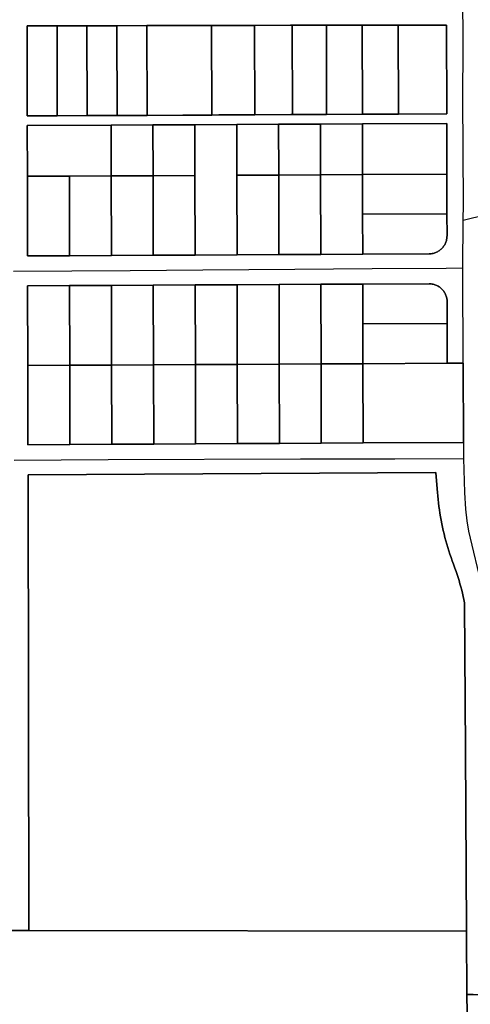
# Model space of a CAD drawing. Header units: feet. Extents: x -20058473 to 1466342, y -20424011 to 753407.
# Tile 38 of 58: x 1454214 to 1454966, y 717984 to 719629. Entities that reach past the tile are written whole.
import ezdxf

# ---------------------------------------------------------------- set-up
doc = ezdxf.new("R2010")
doc.units = ezdxf.units.FT
doc.header["$MEASUREMENT"] = 0
doc.layers.add('Parcels_exported', color=7, linetype='Continuous')
doc.layers.add('RoadCenterlines_ft_export', color=7, linetype='Continuous')

msp = doc.modelspace()

# ---------------------------------------------------------------- linework, layer by layer
at = {"layer": 'Parcels_exported'}
for points in [[(1454226, 719619), (1454226.3, 719468.4), (1454276.3, 719468.6), (1454326.3, 719468.9), (1454376.3, 719469.1), (1454426.3, 719469.4), (1454486.3, 719469.7), (1454534.3, 719469.9), (1454546.3, 719470), (1454606.3, 719470.3), (1454666.3, 719470.6), (1454669.3, 719470.6), (1454726.2, 719470.9), (1454786.2, 719471.2), (1454846.2, 719471.5), (1454927.1, 719472), (1454926.8, 719620.3), (1454845.9, 719620.2), (1454785.9, 719620), (1454725.9, 719619.9), (1454668.9, 719619.8), (1454665.9, 719619.8), (1454605.9, 719619.7), (1454545.9, 719619.6), (1454533.9, 719619.5), (1454485.9, 719619.5), (1454425.9, 719619.3), (1454376, 719619.2), (1454326, 719619.1), (1454276, 719619), (1454226, 719619)], [(1454276.3, 719468.6), (1454226.3, 719468.4), (1454226, 719619), (1454276, 719619), (1454276.3, 719468.6)], [(1454326, 719619.1), (1454326.3, 719468.9), (1454276.3, 719468.6), (1454276, 719619), (1454326, 719619.1)], [(1454376, 719619.2), (1454376.3, 719469.1), (1454326.3, 719468.9), (1454326, 719619.1), (1454376, 719619.2)], [(1454425.9, 719619.3), (1454426.3, 719469.4), (1454376.3, 719469.1), (1454376, 719619.2), (1454425.9, 719619.3)], [(1454533.9, 719619.5), (1454534.3, 719469.9), (1454486.3, 719469.7), (1454426.3, 719469.4), (1454425.9, 719619.3), (1454485.9, 719619.5), (1454533.9, 719619.5)], [(1454605.9, 719619.7), (1454606.3, 719470.3), (1454546.3, 719470), (1454534.3, 719469.9), (1454533.9, 719619.5), (1454545.9, 719619.6), (1454605.9, 719619.7)], [(1454668.9, 719619.8), (1454669.3, 719470.6), (1454666.3, 719470.6), (1454606.3, 719470.3), (1454605.9, 719619.7), (1454665.9, 719619.8), (1454668.9, 719619.8)], [(1454725.9, 719619.9), (1454726.2, 719470.9), (1454669.3, 719470.6), (1454668.9, 719619.8), (1454725.9, 719619.9)], [(1454785.9, 719620), (1454786.2, 719471.2), (1454726.2, 719470.9), (1454725.9, 719619.9), (1454785.9, 719620)], [(1454845.9, 719620.2), (1454846.2, 719471.5), (1454786.2, 719471.2), (1454785.9, 719620), (1454845.9, 719620.2)], [(1454845.9, 719620.2), (1454926.8, 719620.3), (1454927.1, 719472), (1454846.2, 719471.5), (1454845.9, 719620.2)], [(1454927.3, 719371.1), (1454927.1, 719456), (1454786.1, 719455.2), (1454716.1, 719454.9), (1454646.2, 719454.5), (1454576.2, 719454.2), (1454506.2, 719453.8), (1454436.2, 719453.4), (1454366.2, 719453.1), (1454226.3, 719452.4), (1454226.5, 719367.6), (1454226.7, 719234.6), (1454296.7, 719234.9), (1454366.7, 719235.3), (1454436.7, 719235.6), (1454506.7, 719236), (1454576.7, 719236.4), (1454646.7, 719236.7), (1454716.7, 719237.1), (1454786.7, 719237.4), (1454897.6, 719238), (1454898.2, 719238), (1454899.7, 719238.1), (1454901.2, 719238.2), (1454902.8, 719238.5), (1454904.3, 719238.8), (1454905.8, 719239.2), (1454907.3, 719239.6), (1454908.7, 719240.2), (1454910.1, 719240.8), (1454911.5, 719241.5), (1454912.9, 719242.3), (1454914.2, 719243.1), (1454915.4, 719244), (1454916.7, 719245), (1454917.8, 719246), (1454918.9, 719247.1), (1454920, 719248.2), (1454921, 719249.4), (1454921.9, 719250.6), (1454922.8, 719251.9), (1454923.6, 719253.2), (1454924.3, 719254.6), (1454925, 719256), (1454925.5, 719257.4), (1454926, 719258.9), (1454926.5, 719260.4), (1454926.8, 719261.9), (1454927.1, 719263.4), (1454927.3, 719265), (1454927.4, 719266.5), (1454927.5, 719268.1), (1454927.4, 719304.8), (1454927.3, 719371.1)], [(1454366.4, 719368.3), (1454296.5, 719367.9), (1454226.5, 719367.6), (1454226.3, 719452.4), (1454366.2, 719453.1), (1454366.4, 719368.3)], [(1454436.2, 719453.4), (1454436.4, 719368.6), (1454366.4, 719368.3), (1454366.2, 719453.1), (1454436.2, 719453.4)], [(1454506.2, 719453.8), (1454506.4, 719369), (1454436.4, 719368.6), (1454436.2, 719453.4), (1454506.2, 719453.8)], [(1454576.2, 719454.2), (1454576.4, 719369.4), (1454576.7, 719236.4), (1454506.7, 719236), (1454506.4, 719369), (1454506.2, 719453.8), (1454576.2, 719454.2)], [(1454646.2, 719454.5), (1454646.3, 719369.7), (1454576.4, 719369.4), (1454576.2, 719454.2), (1454646.2, 719454.5)], [(1454716.1, 719454.9), (1454716.3, 719370.1), (1454646.3, 719369.7), (1454646.2, 719454.5), (1454716.1, 719454.9)], [(1454786.1, 719455.2), (1454786.3, 719370.4), (1454716.3, 719370.1), (1454716.1, 719454.9), (1454786.1, 719455.2)], [(1454786.1, 719455.2), (1454927.1, 719456), (1454927.3, 719371.1), (1454786.3, 719370.4), (1454786.1, 719455.2)], [(1454296.5, 719367.9), (1454296.7, 719234.9), (1454226.7, 719234.6), (1454226.5, 719367.6), (1454296.5, 719367.9)], [(1454366.4, 719368.3), (1454366.7, 719235.3), (1454296.7, 719234.9), (1454296.5, 719367.9), (1454366.4, 719368.3)], [(1454436.4, 719368.6), (1454436.7, 719235.6), (1454366.7, 719235.3), (1454366.4, 719368.3), (1454436.4, 719368.6)], [(1454506.4, 719369), (1454506.7, 719236), (1454436.7, 719235.6), (1454436.4, 719368.6), (1454506.4, 719369)], [(1454646.3, 719369.7), (1454646.7, 719236.7), (1454576.7, 719236.4), (1454576.4, 719369.4), (1454646.3, 719369.7)], [(1454716.3, 719370.1), (1454716.7, 719237.1), (1454646.7, 719236.7), (1454646.3, 719369.7), (1454716.3, 719370.1)], [(1454786.3, 719370.4), (1454786.5, 719304.1), (1454786.7, 719237.4), (1454716.7, 719237.1), (1454716.3, 719370.1), (1454786.3, 719370.4)], [(1454927.3, 719371.1), (1454927.4, 719304.8), (1454786.5, 719304.1), (1454786.3, 719370.4), (1454927.3, 719371.1)], [(1454927.4, 719304.8), (1454927.5, 719268.1), (1454927.4, 719266.5), (1454927.3, 719265), (1454927.1, 719263.4), (1454926.8, 719261.9), (1454926.5, 719260.4), (1454926, 719258.9), (1454925.5, 719257.4), (1454925, 719256), (1454924.3, 719254.6), (1454923.6, 719253.2), (1454922.8, 719251.9), (1454921.9, 719250.6), (1454921, 719249.4), (1454920, 719248.2), (1454918.9, 719247.1), (1454917.8, 719246), (1454916.7, 719245), (1454915.4, 719244), (1454914.2, 719243.1), (1454912.9, 719242.3), (1454911.5, 719241.5), (1454910.1, 719240.8), (1454908.7, 719240.2), (1454907.3, 719239.6), (1454905.8, 719239.2), (1454904.3, 719238.8), (1454902.8, 719238.5), (1454901.2, 719238.2), (1454899.7, 719238.1), (1454898.2, 719238), (1454897.6, 719238), (1454786.7, 719237.4), (1454786.5, 719304.1), (1454927.4, 719304.8)], [(1454227.1, 719051.6), (1454227.4, 718919), (1454297.4, 718919.4), (1454367.4, 718919.8), (1454437.4, 718920.1), (1454507.4, 718920.5), (1454577.4, 718920.9), (1454647.4, 718921.3), (1454717.4, 718921.7), (1454787.4, 718922.1), (1454955.3, 718923), (1454954.5, 719055.3), (1454927.9, 719055.2), (1454927.7, 719121.6), (1454927.7, 719158.1), (1454927.6, 719159.6), (1454927.5, 719161.1), (1454927.3, 719162.7), (1454927, 719164.2), (1454926.7, 719165.7), (1454926.2, 719167.2), (1454925.7, 719168.7), (1454925.1, 719170.1), (1454924.5, 719171.5), (1454923.7, 719172.9), (1454922.9, 719174.2), (1454922.1, 719175.5), (1454921.1, 719176.7), (1454920.1, 719177.9), (1454919.1, 719179), (1454918, 719180.1), (1454916.8, 719181.1), (1454915.6, 719182.1), (1454914.3, 719183), (1454913, 719183.8), (1454911.6, 719184.5), (1454910.3, 719185.2), (1454908.8, 719185.8), (1454907.4, 719186.4), (1454905.9, 719186.8), (1454904.4, 719187.2), (1454902.9, 719187.5), (1454901.3, 719187.8), (1454899.8, 719187.9), (1454898.3, 719188), (1454897.5, 719188), (1454786.8, 719187.4), (1454716.8, 719187.1), (1454646.8, 719186.7), (1454576.8, 719186.4), (1454506.8, 719186), (1454436.8, 719185.6), (1454366.8, 719185.3), (1454296.8, 719184.9), (1454226.8, 719184.6), (1454227.1, 719051.6)], [(1454297.1, 719051.9), (1454227.1, 719051.6), (1454226.8, 719184.6), (1454296.8, 719184.9), (1454297.1, 719051.9)], [(1454366.8, 719185.3), (1454367.1, 719052.3), (1454297.1, 719051.9), (1454296.8, 719184.9), (1454366.8, 719185.3)], [(1454436.8, 719185.6), (1454437.1, 719052.6), (1454367.1, 719052.3), (1454366.8, 719185.3), (1454436.8, 719185.6)], [(1454506.8, 719186), (1454507.1, 719053), (1454437.1, 719052.6), (1454436.8, 719185.6), (1454506.8, 719186)], [(1454576.8, 719186.4), (1454577.1, 719053.4), (1454507.1, 719053), (1454506.8, 719186), (1454576.8, 719186.4)], [(1454646.8, 719186.7), (1454647.1, 719053.7), (1454577.1, 719053.4), (1454576.8, 719186.4), (1454646.8, 719186.7)], [(1454716.8, 719187.1), (1454717.1, 719054.1), (1454647.1, 719053.7), (1454646.8, 719186.7), (1454716.8, 719187.1)], [(1454786.8, 719187.4), (1454787, 719120.9), (1454787.1, 719054.4), (1454717.1, 719054.1), (1454716.8, 719187.1), (1454786.8, 719187.4)], [(1454786.8, 719187.4), (1454897.5, 719188), (1454898.3, 719188), (1454899.8, 719187.9), (1454901.3, 719187.8), (1454902.9, 719187.5), (1454904.4, 719187.2), (1454905.9, 719186.8), (1454907.4, 719186.4), (1454908.8, 719185.8), (1454910.3, 719185.2), (1454911.6, 719184.5), (1454913, 719183.8), (1454914.3, 719183), (1454915.6, 719182.1), (1454916.8, 719181.1), (1454918, 719180.1), (1454919.1, 719179), (1454920.1, 719177.9), (1454921.1, 719176.7), (1454922.1, 719175.5), (1454922.9, 719174.2), (1454923.7, 719172.9), (1454924.5, 719171.5), (1454925.1, 719170.1), (1454925.7, 719168.7), (1454926.2, 719167.2), (1454926.7, 719165.7), (1454927, 719164.2), (1454927.3, 719162.7), (1454927.5, 719161.1), (1454927.6, 719159.6), (1454927.7, 719158.1), (1454927.7, 719121.6), (1454787, 719120.9), (1454786.8, 719187.4)], [(1454927.7, 719121.6), (1454927.9, 719055.2), (1454787.1, 719054.4), (1454787, 719120.9), (1454927.7, 719121.6)], [(1454297.1, 719051.9), (1454297.4, 718919.4), (1454227.4, 718919), (1454227.1, 719051.6), (1454297.1, 719051.9)], [(1454367.1, 719052.3), (1454367.4, 718919.8), (1454297.4, 718919.4), (1454297.1, 719051.9), (1454367.1, 719052.3)], [(1454437.1, 719052.6), (1454437.4, 718920.1), (1454367.4, 718919.8), (1454367.1, 719052.3), (1454437.1, 719052.6)], [(1454507.1, 719053), (1454507.4, 718920.5), (1454437.4, 718920.1), (1454437.1, 719052.6), (1454507.1, 719053)], [(1454577.1, 719053.4), (1454577.4, 718920.9), (1454507.4, 718920.5), (1454507.1, 719053), (1454577.1, 719053.4)], [(1454647.1, 719053.7), (1454647.4, 718921.3), (1454577.4, 718920.9), (1454577.1, 719053.4), (1454647.1, 719053.7)], [(1454717.1, 719054.1), (1454717.4, 718921.7), (1454647.4, 718921.3), (1454647.1, 719053.7), (1454717.1, 719054.1)], [(1454787.1, 719054.4), (1454787.4, 718922.1), (1454717.4, 718921.7), (1454717.1, 719054.1), (1454787.1, 719054.4)], [(1454927.9, 719055.2), (1454954.5, 719055.3), (1454955.3, 718923), (1454787.4, 718922.1), (1454787.1, 719054.4), (1454927.9, 719055.2)], [(1454229, 718107.7), (1454227.5, 718869), (1454908.6, 718872.8), (1454911.2, 718845.4), (1454911.6, 718839.5), (1454912.1, 718833.7), (1454912.7, 718827.8), (1454913.3, 718822), (1454914, 718816.2), (1454914.8, 718810.4), (1454915.7, 718804.6), (1454916.6, 718798.8), (1454917.7, 718793), (1454918.8, 718787.2), (1454920, 718781.5), (1454921.3, 718775.8), (1454922.6, 718770.1), (1454924, 718764.4), (1454925.5, 718758.7), (1454927.1, 718753.1), (1454928.8, 718747.4), (1454930.5, 718741.8), (1454932.3, 718736.3), (1454934.2, 718730.7), (1454936.2, 718725.2), (1454938.2, 718719.7), (1454938.9, 718717.8), (1454940.8, 718712.7), (1454942.6, 718707.6), (1454944.4, 718702.5), (1454946.1, 718697.3), (1454947.7, 718692.1), (1454949.2, 718686.9), (1454950.7, 718681.6), (1454952, 718676.4), (1454953.3, 718671.1), (1454954.6, 718665.8), (1454955.7, 718660.4), (1454956.8, 718655.1), (1454957, 718654), (1454958.5, 718409.4), (1454960.3, 718108.3), (1454960.3, 718106.3), (1454229, 718107.7)], [(1454960.9, 718000.6), (1454971, 718000.6), (1455011, 718000.6), (1455011.2, 717925.8), (1454961, 717941.3), (1454961, 717970.2), (1454960.9, 718000.6)]]:
    msp.add_lwpolyline(points, close=True, dxfattribs=at)
for points in [[(1454971, 718000.6), (1454960.9, 718000.6), (1454960.3, 718104.3), (1454960.3, 718106.3), (1454960.3, 718108.3), (1454958.5, 718409.4), (1454957, 718654), (1454956.8, 718655.1), (1454955.7, 718660.4), (1454954.6, 718665.8), (1454953.3, 718671.1), (1454952, 718676.4), (1454950.7, 718681.6), (1454949.2, 718686.9), (1454947.7, 718692.1), (1454946.1, 718697.3), (1454944.4, 718702.5), (1454942.6, 718707.6), (1454940.8, 718712.7), (1454938.9, 718717.8), (1454938.2, 718719.7), (1454936.2, 718725.2), (1454934.2, 718730.7), (1454932.3, 718736.3), (1454930.5, 718741.8), (1454928.8, 718747.4), (1454927.1, 718753.1), (1454925.5, 718758.7), (1454924, 718764.4), (1454922.6, 718770.1), (1454921.3, 718775.8), (1454920, 718781.5), (1454918.8, 718787.2), (1454917.7, 718793), (1454916.6, 718798.8), (1454915.7, 718804.6), (1454914.8, 718810.4), (1454914, 718816.2), (1454913.3, 718822), (1454912.7, 718827.8), (1454912.1, 718833.7), (1454911.6, 718839.5), (1454911.2, 718845.4), (1454908.6, 718872.8), (1454227.5, 718869), (1454229, 718107.7), (1454180.4, 718107.8)], [(1450942.8, 717971.7), (1450953.5, 718762.1), (1450953.5, 718768.1), (1452751.4, 718759.6), (1452757.4, 718759.6), (1452757.4, 718759.6), (1452750, 718108.5), (1452958.8, 718108.5), (1453323.1, 718108.5), (1453483.4, 718108.5), (1453623, 718108.5), (1453633.4, 718108.5), (1453734.4, 718108.5), (1453810.6, 718108.5), (1453893.3, 718108.3), (1453964.8, 718108.2), (1454036.3, 718108.1), (1454107.8, 718107.9), (1454180.4, 718107.8), (1454229, 718107.7), (1454960.3, 718106.3), (1454960.3, 718104.3), (1454960.9, 718000.6), (1454961, 717970.2)]]:
    msp.add_lwpolyline(points, dxfattribs=at)
at = {"layer": 'RoadCenterlines_ft_export'}
msp.add_line((1454954.2, 719214.5), (1454954.7, 719294.4), dxfattribs=at)
for points in [[(1454954.7, 719294.4), (1454954.8, 719320.5), (1454954.1, 719499.5), (1454954.7, 719581.4), (1454954.4, 719610.7), (1454954.1, 719648.9)], [(1454954.7, 719294.4), (1454993, 719303.5), (1455143.3, 719339.6), (1455312.6, 719379.8), (1455501.5, 719426.6), (1455676, 719469.5), (1455687.8, 719472.4)], [(1454203.3, 719209), (1454398.1, 719210.1), (1454519.4, 719211.5), (1454673.3, 719212.5), (1454802.4, 719213.4), (1454926.1, 719214.3), (1454954.2, 719214.5)], [(1454955.4, 718896), (1454953.9, 719179.1), (1454954.2, 719214.5)], [(1454204.4, 718893.3), (1454361.1, 718894.6), (1454682.8, 718895.3), (1454840.3, 718895.6), (1454955.4, 718896)], [(1454991.8, 718175.9), (1454992.7, 718269.7), (1454994.6, 718477.6), (1454994.2, 718605.3), (1454993.2, 718625.8), (1454991.8, 718643.9), (1454989.9, 718660.3), (1454986.7, 718678.7), (1454964, 718774.6), (1454961.2, 718791.9), (1454958.7, 718811.2), (1454957.3, 718839.4), (1454955.4, 718896)]]:
    msp.add_lwpolyline(points, dxfattribs=at)

doc.saveas('drawing.dxf')
